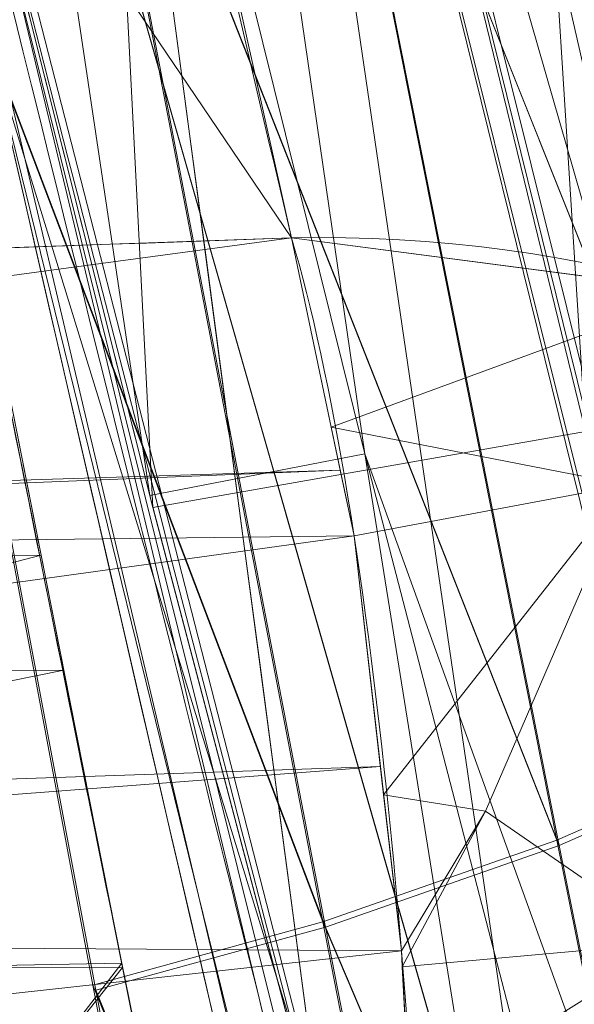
# Model space of a CAD drawing. Header units: millimetres. Extents: x -72 to 72, y -145 to 145.
# Tile 141 of 256: x -55.353 to -55.222, y -12.887 to -12.655. Entities that reach past the tile are written whole.
import ezdxf

# ---------------------------------------------------------------- set-up
doc = ezdxf.new("R2010")
doc.units = ezdxf.units.MM
doc.layers.add('1', color=7, linetype='CONTINUOUS')

msp = doc.modelspace()

# ---------------------------------------------------------------- linework, layer by layer
at = {"layer": '1', "color": 163, "linetype": 'Continuous', "lineweight": 13}
msp.add_line((-56.00921613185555, -7.430861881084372, 18.81189517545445), (-52.23216827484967, -35.89999936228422, 18.77893337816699), dxfattribs=at)
at = {"layer": '1', "color": 163, "linetype": 'Continuous', "lineweight": 13, "extrusion": (0, 0, -1)}
for centre, radius in [((0, 2.781752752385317e-14, 144.004626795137), 61.0180546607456), ((-5.6843418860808e-14, -1.73472347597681e-14, 147), 60.9142135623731), ((3.46944695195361e-15, 0, 145), 60), ((-5.6843418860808e-14, -1.73472347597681e-14, 146), 59.50000000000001), ((0, -8.448341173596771e-14, 124.369789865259), 56.3952855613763)]:
    msp.add_circle(centre, radius, dxfattribs=at)
at = {"layer": '1', "color": 163, "linetype": 'Continuous', "lineweight": 13}
for centre, radius in [((0, -2.03130073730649e-13, -145), 60.4433756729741), ((5.6843418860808e-14, -1.73472347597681e-14, -146.707106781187), 60.20710678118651), ((-3.46944695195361e-15, 0, -146), 60)]:
    msp.add_circle(centre, radius, dxfattribs=at)
msp.add_arc((0, 1.973953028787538e-14, -142.505083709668), 63.56377365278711, 189.6208549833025, 222.2786899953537, dxfattribs=at)
at = {"layer": '1', "color": 163, "linetype": 'Continuous', "lineweight": 13, "extrusion": (-0.109210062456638, 0.4655729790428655, 0.8782453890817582)}
msp.add_arc((56.79999999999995, -13.24591071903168, -24.32645511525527), 0.3, 180.0000000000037, 256.3472461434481, dxfattribs=at)
at = {"layer": '1', "color": 163, "linetype": 'Continuous', "lineweight": 13, "extrusion": (0.9895330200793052, 0.03455525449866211, 0.1401083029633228)}
msp.add_arc((-11.03374828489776, -19.61915458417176, -59.0492653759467), 0.3, 179.9999999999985, 332.0093588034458, dxfattribs=at)
at = {"layer": '1', "color": 163, "linetype": 'Continuous', "lineweight": 13}
for points, knots in [([(-56.0092195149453, 7.430836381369, -40.1881047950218), (-56.38767568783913, 4.578259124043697, -40.18600039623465), (-56.64075283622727, 0.1337488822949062, -40.18517426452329), (-56.24041456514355, -6.020940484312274, -40.18873368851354), (-55.54351012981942, -10.71621283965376, -40.19373372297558), (-54.41900416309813, -15.45484477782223, -40.20106422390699), (-52.84662861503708, -20.19210887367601, -40.21072519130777), (-50.80930273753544, -24.8840909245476, -40.2227166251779), (-48.29613211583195, -29.47758556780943, -40.23703852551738), (-45.29549098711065, -33.91822466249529, -40.25369089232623), (-41.8019172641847, -38.14185204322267, -40.27267372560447), (-37.82569878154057, -42.09225020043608, -40.29398702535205), (-33.38333123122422, -45.70420284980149, -40.31763079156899), (-28.49088723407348, -48.91009564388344, -40.34360502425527), (-21.41016006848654, -52.54962415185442, -40.38134462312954), (-15.5376816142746, -54.48108172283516, -40.41314502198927), (-11.445770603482, -55.3284003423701, -40.43589893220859)], [0, 0, 0, 0, 0.125, 0.1875, 0.25, 0.3125, 0.375, 0.4375, 0.5, 0.5625, 0.625, 0.6875, 0.75, 0.8125, 0.875, 1, 1, 1, 1]), ([(-55.79206164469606, 7.398561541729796, -43.18008904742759), (-56.02458079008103, 5.645469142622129, -43.17850631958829), (-56.32216527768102, 2.145282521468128, -43.17631762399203), (-56.2774919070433, -3.083071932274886, -43.17589833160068), (-55.74469622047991, -8.317168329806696, -43.17832533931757), (-54.72088675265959, -13.50770784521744, -43.18361554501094), (-53.47375240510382, -17.70598476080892, -43.19032117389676), (-52.24993602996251, -20.97159237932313, -43.1970039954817), (-51.21943771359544, -23.37545791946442, -43.20267281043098), (-50.07211843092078, -25.74001208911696, -43.20902270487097), (-48.38893654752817, -28.83185243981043, -43.21838366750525), (-46.01474015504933, -32.54916112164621, -43.23166013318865), (-42.79579392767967, -36.67874397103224, -43.24974804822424), (-39.80590965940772, -39.8550863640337, -43.26661311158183), (-37.22554922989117, -42.23774127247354, -43.28120343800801), (-35.20249638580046, -43.93723232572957, -43.29265772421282), (-33.10278230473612, -45.54055131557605, -43.30455868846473), (-30.93842460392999, -47.03880768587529, -43.31683624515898), (-28.72004833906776, -48.42495516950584, -43.32942842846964), (-25.67962645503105, -50.13475593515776, -43.34669906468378), (-22.51737436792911, -51.63244938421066, -43.36467929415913), (-19.23182754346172, -52.91446779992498, -43.3833775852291), (-15.89144214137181, -54.03891938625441, -43.40239509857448), (-13.34178061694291, -54.70350458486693, -43.41691632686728), (-11.6398303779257, -55.06359028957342, -43.42660953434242)], [0, 0, 0, 0, 0.0625, 0.125, 0.1875, 0.25, 0.3125, 0.34375, 0.375, 0.40625, 0.4375, 0.5, 0.5625, 0.625, 0.65625, 0.6875, 0.71875, 0.75, 0.78125, 0.8125, 0.875, 0.90625, 0.9375, 1, 1, 1, 1]), ([(-56.50000000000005, -4.895578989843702e-16, -15.81462433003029), (-56.49999999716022, -0.967056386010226, -15.8120534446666), (-56.45043392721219, -2.918040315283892, -15.80691167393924), (-56.14086936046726, -6.892608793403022, -15.79662813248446), (-55.33779639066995, -11.96000647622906, -15.78377370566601), (-53.65336816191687, -18.09517495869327, -15.76834839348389), (-51.21658996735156, -24.15893938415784, -15.75292308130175), (-48.02467232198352, -30.0154777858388, -15.73749776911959), (-44.10762326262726, -35.52636955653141, -15.72207245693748), (-39.52881410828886, -40.56063158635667, -15.70664714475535), (-36.0977595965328, -43.52332059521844, -15.69636360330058), (-34.30725113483, -44.89167162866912, -15.6912218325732)], [0, 0, 0, 0, 0.0625, 0.125, 0.25, 0.375, 0.5, 0.625, 0.75, 0.875, 1, 1, 1, 1]), ([(-54.1748946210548, -21.2568850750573, 31.5), (-54.6638936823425, -17.571101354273, 31.499871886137), (-55.1250233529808, -14.095380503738, 30.1514430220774), (-55.6314401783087, -10.2783120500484, 26.7224698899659), (-55.7653499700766, -9.26897978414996, 25.3941579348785), (-55.9577956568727, -7.81843880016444, 22.2910702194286), (-56.0092096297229, -7.43091089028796, 20.5929966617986), (-56.0092195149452, -7.43083638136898, 18.8118952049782)], [0, 0, 0, 0, 0.5, 0.5, 0.75, 0.75, 1, 1, 1, 1]), ([(-56.00921274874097, -7.43088738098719, 18.81189514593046), (-55.84778768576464, -8.64761337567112, 18.27553385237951), (-55.57446086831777, -10.46857355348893, 17.47101728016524), (-55.14800137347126, -12.88831644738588, 16.40328050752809), (-54.79726728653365, -14.6992013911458, 15.60654748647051), (-54.41554179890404, -16.50502466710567, 14.8125598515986), (-53.86455365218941, -18.90435921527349, 13.75579519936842), (-53.09654226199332, -21.8880547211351, 12.44277299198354), (-52.04587146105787, -25.44201606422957, 10.88781178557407), (-50.86235861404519, -28.96561770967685, 9.35961010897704), (-49.54285790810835, -32.4561508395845, 7.86666250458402), (-48.56815383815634, -34.75713714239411, 6.899976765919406), (-48.05581082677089, -35.9000126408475, 6.425037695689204)], [0, 0, 0, 0, 0.125, 0.1875, 0.25, 0.3125, 0.375, 0.5, 0.625, 0.75, 0.875, 1, 1, 1, 1]), ([(-47.46844656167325, -30.64305029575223, -0.8061324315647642), (-48.05961782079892, -29.72727555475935, -0.05716055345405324), (-49.17838392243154, -27.87812518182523, 1.469014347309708), (-50.67197279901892, -25.05862759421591, 3.829412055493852), (-51.76788006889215, -22.67685427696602, 5.845017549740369), (-52.55819579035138, -20.75314257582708, 7.47955347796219), (-53.10827526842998, -19.30177147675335, 8.715144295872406), (-53.61576125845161, -17.84355812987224, 9.960823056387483), (-54.23731669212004, -15.88719951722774, 11.62907026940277), (-54.91085441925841, -13.42264493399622, 13.72871973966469), (-55.55516477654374, -10.43872688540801, 16.26421220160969), (-55.8760261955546, -8.43476743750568, 17.96132468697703), (-56.00921263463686, -7.430887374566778, 18.8118951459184)], [0, 0, 0, 0, 0.125, 0.25, 0.375, 0.4375, 0.5, 0.5625, 0.625, 0.75, 0.875, 1, 1, 1, 1]), ([(-55.6517196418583, -9.75377054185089, 10.8250013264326), (-55.5948279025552, -10.0783787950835, 10.8250268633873), (-55.5350931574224, -10.4025015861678, 10.8250538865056), (-55.3540436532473, -11.3388349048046, 10.8251360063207), (-55.2253875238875, -11.9497259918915, 10.8251944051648), (-54.94794345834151, -13.1667426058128, 10.8253205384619), (-54.79911314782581, -13.773034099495, 10.8253884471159), (-54.6403041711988, -14.3766114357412, 10.8254621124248)], [0, 0, 0, 0, 0.208854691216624, 0.208854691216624, 0.604427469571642, 0.604427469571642, 1, 1, 1, 1]), ([(-54.919959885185, -14.4502288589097, 10.5256571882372), (-54.9199649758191, -14.4502095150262, 10.5256571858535), (-54.9199700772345, -14.4501901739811, 10.5256571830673), (-55.0796217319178, -13.8435290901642, 10.5255824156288), (-55.2292372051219, -13.2341583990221, 10.5255134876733), (-55.50814993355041, -12.0109394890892, 10.5253854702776), (-55.63748912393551, -11.3969242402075, 10.5253262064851), (-55.8194998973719, -10.4558003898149, 10.5252428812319), (-55.8795518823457, -10.130018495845, 10.5252154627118), (-55.9367457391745, -9.803748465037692, 10.5251895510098)], [0, 0, 0, 0, 1.26115618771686e-05, 1.26115618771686e-05, 0.395572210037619, 0.395572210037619, 0.79114483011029, 0.79114483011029, 1, 1, 1, 1]), ([(-55.2885238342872, -12.7061228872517, -27.8383366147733), (-55.3461054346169, -12.460657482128, -27.3752969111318), (-55.4019832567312, -12.2151040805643, -26.9120888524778), (-55.5513483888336, -11.5379879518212, -25.6347815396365), (-55.6413060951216, -11.1062481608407, -24.8203436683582), (-55.7491323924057, -10.5569052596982, -23.7840497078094), (-55.7717920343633, -10.4394987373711, -23.5625706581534), (-55.794070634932, -10.3220767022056, -23.3410618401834)], [0, 0, 0, 0, 0.309212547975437, 0.309212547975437, 0.852385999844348, 0.852385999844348, 1, 1, 1, 1]), ([(-54.6403041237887, -14.3766116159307, 9.17453788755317), (-54.7811577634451, -13.8412762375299, 9.1746032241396), (-54.9141604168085, -13.3038133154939, 9.17466422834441), (-55.16427993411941, -12.2253257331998, 9.17477843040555), (-55.2814254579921, -11.6841850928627, 9.17483170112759), (-55.4135444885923, -11.027352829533, 9.174891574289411), (-55.43615182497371, -10.913135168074, 9.17490180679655), (-55.4584057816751, -10.7988492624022, 9.17491185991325)], [0, 0, 0, 0, 0.452424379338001, 0.452424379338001, 0.904848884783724, 0.904848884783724, 1, 1, 1, 1]), ([(-55.74240523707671, -10.854176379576, 9.47472235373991), (-55.72003313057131, -10.9690469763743, 9.47471215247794), (-55.6973057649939, -11.083848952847, 9.47470176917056), (-55.5644853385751, -11.7440408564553, 9.47464101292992), (-55.4467178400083, -12.2879486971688, 9.474586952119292), (-55.1952748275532, -13.3719298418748, 9.47447104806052), (-55.061571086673, -13.9121198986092, 9.47440913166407), (-54.9199700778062, -14.4501901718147, 9.47434281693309), (-54.9199649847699, -14.450209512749, 9.47434281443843), (-54.9199598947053, -14.4502288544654, 9.47434281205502)], [0, 0, 0, 0, 0.0951512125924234, 0.0951512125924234, 0.547575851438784, 0.547575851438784, 0.99998373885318, 0.99998373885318, 1, 1, 1, 1]), ([(-55.88612754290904, -12.23954941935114, 6.089287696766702), (-55.85059944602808, -12.41748333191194, 6.089174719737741), (-55.77869664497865, -12.7691375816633, 6.054499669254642), (-55.66952130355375, -13.2798950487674, 5.900403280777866), (-55.58299770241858, -13.67054627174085, 5.693434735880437), (-55.51849878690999, -13.95616024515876, 5.483429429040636), (-55.47338640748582, -14.15405077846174, 5.305928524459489), (-55.43216048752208, -14.33387580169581, 5.109900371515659), (-55.39489755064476, -14.49603731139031, 4.893579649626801), (-55.3633153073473, -14.63464594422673, 4.664949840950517), (-55.33748926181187, -14.75008017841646, 4.423676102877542), (-55.31743625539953, -14.8429037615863, 4.167436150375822), (-55.30005890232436, -14.93088029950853, 3.818793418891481), (-55.29738882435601, -14.95785709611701, 3.550484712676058), (-55.30047648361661, -14.95774927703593, 3.36842170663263)], [0, 0, 0, 0, 0.125, 0.25, 0.375, 0.4375, 0.5, 0.5625, 0.625, 0.6875, 0.75, 0.8125, 0.875, 1, 1, 1, 1]), ([(-55.3004764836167, -14.95774927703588, 2.21052546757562), (-55.29738882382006, -14.9578570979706, 2.028633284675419), (-55.30020050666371, -14.93035183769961, 1.755681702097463), (-55.31787378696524, -14.84126779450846, 1.406430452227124), (-55.33765623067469, -14.74944792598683, 1.153916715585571), (-55.36359854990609, -14.63355817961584, 0.912001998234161), (-55.40652624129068, -14.44559320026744, 0.603030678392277), (-55.47145388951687, -14.16306793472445, 0.2635371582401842), (-55.55087793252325, -13.81409626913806, -0.01933700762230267), (-55.61820836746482, -13.51178725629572, -0.1985951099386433), (-55.67058775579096, -13.2729613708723, -0.3103602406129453), (-55.72496185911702, -13.02086990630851, -0.399722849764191), (-55.79690801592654, -12.68010648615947, -0.4840857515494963), (-55.85058020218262, -12.41757199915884, -0.5102275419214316), (-55.88612754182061, -12.23954941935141, -0.5103405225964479)], [0, 0, 0, 0, 0.125, 0.1875, 0.25, 0.3125, 0.375, 0.5, 0.625, 0.6875, 0.75, 0.8125, 0.875, 1, 1, 1, 1]), ([(-54.6960387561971, -14.97885670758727, 3.36842170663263), (-54.69603918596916, -14.97885668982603, 3.483491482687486), (-54.70081776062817, -14.9648622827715, 3.728262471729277), (-54.72759878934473, -14.88128345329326, 4.136053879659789), (-54.77949100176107, -14.71350708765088, 4.577214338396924), (-54.85934779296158, -14.44729141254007, 5.01831140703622), (-54.95144451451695, -14.12961846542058, 5.366354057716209), (-55.03941032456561, -13.81724252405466, 5.612790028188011), (-55.11270501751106, -13.55146372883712, 5.77799980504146), (-55.1913680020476, -13.2605666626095, 5.914979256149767), (-55.3032278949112, -12.83770466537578, 6.055446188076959), (-55.39336090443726, -12.48528877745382, 6.104626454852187), (-55.45460625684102, -12.23966405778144, 6.104356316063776)], [0, 0, 0, 0, 0.125, 0.25, 0.375, 0.5, 0.625, 0.6875, 0.75, 0.8125, 0.875, 1, 1, 1, 1]), ([(-55.1305598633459, -13.92724244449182, 2.21052546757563), (-55.12739066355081, -13.92713176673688, 2.097604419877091), (-55.12667434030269, -13.90476373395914, 1.876335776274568), (-55.14230341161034, -13.80492260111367, 1.55240433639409), (-55.17229986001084, -13.64667060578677, 1.260719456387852), (-55.21559773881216, -13.4321404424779, 1.002813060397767), (-55.26803050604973, -13.17574725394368, 0.7956152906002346), (-55.34732395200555, -12.78673414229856, 0.5896426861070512), (-55.41257996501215, -12.45837592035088, 0.5252128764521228), (-55.45460625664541, -12.23966405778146, 0.5254091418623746)], [0, 0, 0, 0, 0.125, 0.25, 0.375, 0.5, 0.625, 0.75, 1, 1, 1, 1]), ([(-55.45460625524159, -12.23966405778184, -0.5254091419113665), (-55.41185406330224, -12.41867621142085, -0.5255402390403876), (-55.34737460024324, -12.68274231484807, -0.4996196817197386), (-55.2610187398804, -13.02563227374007, -0.4152352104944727), (-55.19583735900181, -13.27936605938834, -0.3256800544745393), (-55.13265069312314, -13.519819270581, -0.2135590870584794), (-55.05091055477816, -13.8242808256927, -0.03359442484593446), (-54.95347438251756, -14.17590801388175, 0.2506349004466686), (-54.87053460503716, -14.46082041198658, 0.59202368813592), (-54.81319721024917, -14.65051496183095, 0.9028864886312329), (-54.77644761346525, -14.76756167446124, 1.146354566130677), (-54.74585789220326, -14.86039572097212, 1.400563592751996), (-54.71377490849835, -14.95061961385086, 1.752258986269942), (-54.70015594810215, -14.97871292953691, 2.027234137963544), (-54.6960387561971, -14.97885670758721, 2.21052546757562)], [0, 0, 0, 0, 0.125, 0.1875, 0.25, 0.3125, 0.375, 0.5, 0.625, 0.6875, 0.75, 0.8125, 0.875, 1, 1, 1, 1]), ([(-55.4115565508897, -12.4330739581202, -32.1572935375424), (-55.3121166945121, -12.8761706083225, -32.1573393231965), (-55.2073529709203, -13.3181059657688, -32.1573878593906), (-55.0095327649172, -14.1101305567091, -32.1574799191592), (-54.9183873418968, -14.4607478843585, -32.1575224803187), (-54.8238993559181, -14.810444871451, -32.1575668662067)], [0, 0, 0, 0, 0.556281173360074, 0.556281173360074, 1, 1, 1, 1]), ([(-55.2646914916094, -14.7950489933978, -32.1423166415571), (-55.3699560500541, -14.4017700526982, -32.1422975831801), (-55.4710290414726, -14.0073452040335, -32.1422794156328), (-55.66314816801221, -13.2229025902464, -32.1422449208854), (-55.7543412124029, -12.8328742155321, -32.1422285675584), (-55.84142488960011, -12.4419530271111, -32.1422130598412)], [0, 0, 0, 0, 0.504098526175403, 0.504098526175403, 1, 1, 1, 1])]:
    msp.add_open_spline(points, degree=3, knots=knots, dxfattribs=at)
for points in [[(-55.50895389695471, -10.5313312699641, -23.2014611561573), (-55.35345526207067, -11.35279009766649, -24.75919524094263), (-55.18488994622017, -12.14335263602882, -26.25835059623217), (-55.00683418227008, -12.9030250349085, -27.6989272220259)], [(-55.4546062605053, -12.23966405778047, 5.053538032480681), (-55.43341812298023, -12.34981133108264, 5.053636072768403), (-55.39127209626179, -12.56597409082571, 5.032658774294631), (-55.32765971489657, -12.883263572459, 4.937935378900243), (-55.2688401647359, -13.17239807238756, 4.785756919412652), (-55.21550725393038, -13.43250618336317, 4.57562368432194), (-55.17303958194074, -13.64368836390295, 4.322654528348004), (-55.14226576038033, -13.8050610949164, 4.026467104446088), (-55.12691649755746, -13.90388059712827, 3.706370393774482), (-55.12739066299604, -13.92713176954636, 3.481420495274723), (-55.130559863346, -13.92724244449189, 3.36842170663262)], [(-55.8369195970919, -12.7252717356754, -27.9159821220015), (-55.6541210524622, -12.7188887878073, -27.8900999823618), (-55.47132246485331, -12.7125058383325, -27.8642181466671), (-55.2885238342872, -12.7061228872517, -27.8383366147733)]]:
    msp.add_open_spline(points, degree=3, dxfattribs=at)
for points in [[(-56.89024180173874, 41.52245447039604, -163.0000025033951), (-52.44118720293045, 40.07687047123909, -163.0000025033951), (-55.84102869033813, -40.98785668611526, -163.0000025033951), (-62.30000033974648, 2.306488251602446e-14, -163.0000025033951)], [(-51.26524344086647, -40.01524299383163, -163.0000025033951), (-55.84102869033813, -40.98785668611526, -163.0000025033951), (-52.44118720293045, 40.07687047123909, -163.0000025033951)], [(-57.48506635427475, -18.67802999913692, -144.9999958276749), (-60.11226028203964, -6.318053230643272, -144.9999958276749), (-59.99999865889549, 0, -144.9999958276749), (-54.8127256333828, -24.40419793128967, -144.9999958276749)], [(-58.68885666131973, -12.47470173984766, -145.9999978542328), (-59.99999865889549, 7.347880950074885e-15, -145.9999978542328), (-59.50000137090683, -1.734723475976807e-14, -145.9999978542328), (-54.35595288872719, -24.20083060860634, -145.9999978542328)], [(-51.48215219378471, -16.72756485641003, -123.8834485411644), (-54.13153767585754, -7.864786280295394e-14, -123.8834485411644), (-56.3952848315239, -7.767609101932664e-14, -124.3697926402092), (-53.63510549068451, -17.42710173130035, -124.3697926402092)], [(-56.27178400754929, -5.040970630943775, -40.18835723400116), (-56.07477203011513, -4.807965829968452, -43.17685589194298), (-54.33730408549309, -13.60801607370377, -43.18582639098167)], [(-51.38519778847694, -12.16170284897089, -59.45028364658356), (-54.47616055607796, -12.90471851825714, -43.18511113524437), (-56.07477203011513, -4.807965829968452, -43.17685589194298)], [(-54.33730408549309, -13.60801607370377, -43.18582639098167), (-54.59417030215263, -13.67709878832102, -40.1996448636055), (-56.27178400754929, -5.040970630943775, -40.18835723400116)], [(-55.16273528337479, -12.21966464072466, -32.4372909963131), (-56.27178400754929, -5.040970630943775, -40.18835723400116), (-54.59772050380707, -13.65883089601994, -40.19961878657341)], [(-55.57294189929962, -10.71924343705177, 27.05173939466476), (-55.07636442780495, -14.46213573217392, 29.66399677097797), (-55.29748648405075, -6.121284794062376, 35.35682708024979)], [(-54.76291477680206, -9.342835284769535, 37.38521039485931), (-55.29748648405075, -6.121284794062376, 35.35682708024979), (-55.07636442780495, -14.46213573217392, 29.66399677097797)], [(-55.90719729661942, -8.199820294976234, 23.02965894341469), (-56.00921437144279, -7.430861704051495, 18.81189458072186), (-52.23216861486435, -35.90000048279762, 18.77893321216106)], [(-53.6927618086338, -17.58798211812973, 10.17858553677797), (-56.00921437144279, -7.430861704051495, 18.81189458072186), (-54.55920472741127, -14.68137931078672, 10.76085958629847)], [(-55.1944226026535, -12.07582373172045, 10.82520838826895), (-54.64030429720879, -14.37661144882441, 10.82546170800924), (-56.00921437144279, -7.430861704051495, 18.81189458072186)], [(-54.64030429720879, -14.37661144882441, 10.82546170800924), (-54.55920472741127, -14.68137931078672, 10.76085958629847), (-56.00921437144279, -7.430861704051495, 18.81189458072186)], [(-56.00921437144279, -7.430887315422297, 18.81189458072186), (-52.85102128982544, -20.62619663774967, 10.56393515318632), (-52.89638042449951, -21.29850536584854, 11.49737183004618)], [(-52.85102128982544, -20.62619663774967, 10.56393515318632), (-56.00921437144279, -7.430887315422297, 18.81189458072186), (-53.6927618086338, -17.58798211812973, 10.17858553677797)], [(-52.89638042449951, -21.29850536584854, 11.49737183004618), (-52.88083851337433, -21.9598226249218, 12.41813320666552), (-56.00921437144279, -7.430887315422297, 18.81189458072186)], [(-52.23216861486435, -35.90000048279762, 18.77893321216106), (-56.00921437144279, -7.430887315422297, 18.81189458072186), (-52.81071737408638, -22.28547632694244, 12.27482222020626)], [(-55.57294189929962, -10.71924343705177, 27.05173939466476), (-55.90719729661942, -8.199820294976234, 23.02965894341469), (-52.23216861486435, -35.90000048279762, 18.77893321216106)], [(-55.67321926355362, -9.75754763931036, 10.71265526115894), (-55.73459714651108, -9.768311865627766, 10.61666011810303), (-54.72160875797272, -14.39802907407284, 10.61718910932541)], [(-54.66139689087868, -14.38217423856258, 10.71316096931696), (-54.66034635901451, -14.38189763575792, 10.71875169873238), (-55.67215010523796, -9.757359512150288, 10.71825250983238), (-55.67321926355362, -9.75754763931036, 10.71265526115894)], [(-55.67321926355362, -9.75754763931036, 10.71265526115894), (-54.72160875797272, -14.39802907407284, 10.61718910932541), (-54.66139689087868, -14.38217423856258, 10.71316096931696)], [(-55.1944226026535, -12.07582373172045, 10.82520838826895), (-55.67215010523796, -9.757359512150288, 10.71825250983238), (-54.66034635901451, -14.38189763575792, 10.71875169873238)], [(-54.81218546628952, -14.42186906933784, 10.55150479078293), (-55.73459714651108, -9.768311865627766, 10.61666011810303), (-55.82691729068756, -9.784497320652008, 10.55098511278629)], [(-54.81218546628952, -14.42186906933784, 10.55150479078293), (-54.72160875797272, -14.39802907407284, 10.61718910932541), (-55.73459714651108, -9.768311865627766, 10.61666011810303)], [(-55.82691729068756, -9.784497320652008, 10.55098511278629), (-55.8323934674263, -9.785457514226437, 10.54969988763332), (-54.8175536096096, -14.42328188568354, 10.55021677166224)], [(-54.8175536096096, -14.42328188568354, 10.55021677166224), (-55.8323934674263, -9.785457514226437, 10.54969988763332), (-55.49639090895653, -12.04883120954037, 10.52539050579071)], [(-55.82691729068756, -9.784497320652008, 10.55098511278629), (-54.8175536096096, -14.42328188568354, 10.55021677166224), (-54.81218546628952, -14.42186906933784, 10.55150479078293)], [(-63.58210742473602, -22.15305902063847, -124.5606690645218), (-48.8397516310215, -28.19764241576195, -124.3697926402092), (-55.53851276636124, -9.792938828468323, -124.3697926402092)], [(-55.1961325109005, -12.71815970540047, -27.82046608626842), (-55.69914355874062, -10.33574994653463, -23.32426607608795), (-55.55453151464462, -11.51470839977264, -25.59086494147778)], [(-55.69436028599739, -10.33643912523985, -23.3234204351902), (-55.69914355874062, -10.33574994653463, -23.32426607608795), (-55.1961325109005, -12.71815970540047, -27.82046608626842)], [(-55.69436028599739, -10.33643912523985, -23.3234204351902), (-55.1961325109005, -12.71815970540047, -27.82046608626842), (-55.19164726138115, -12.71874364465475, -27.81959995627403)], [(-55.19164726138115, -12.71874364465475, -27.81959995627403), (-55.60853332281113, -10.37942990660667, -23.29199947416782), (-55.69436028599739, -10.33643912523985, -23.3234204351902)], [(-55.19164726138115, -12.71874364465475, -27.81959995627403), (-55.10762333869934, -12.75866199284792, -27.78798900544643), (-55.60853332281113, -10.37942990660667, -23.29199947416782)], [(-55.60745671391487, -10.37996914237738, -23.29160459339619), (-55.60853332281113, -10.37942990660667, -23.29199947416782), (-55.10762333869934, -12.75866199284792, -27.78798900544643)], [(-55.60745671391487, -10.37996914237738, -23.29160459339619), (-55.10762333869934, -12.75866199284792, -27.78798900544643), (-55.10657280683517, -12.75916118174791, -27.7875941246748)], [(-55.10657280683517, -12.75916118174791, -27.7875941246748), (-55.5434562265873, -10.44760644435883, -23.2493132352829), (-55.60745671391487, -10.37996914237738, -23.29160459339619)], [(-54.69197779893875, -13.65889981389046, -15.77948965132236), (-55.53820356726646, -10.38048602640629, -23.01814593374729), (-54.96466159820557, -13.08176293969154, -23.06110598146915)], [(-55.53820356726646, -10.38048602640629, -23.01814593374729), (-54.99755591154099, -12.94291764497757, -23.27420189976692), (-54.96466159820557, -13.08176293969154, -23.06110598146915)], [(-54.99755591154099, -12.94291764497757, -23.27420189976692), (-55.53820356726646, -10.38048602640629, -23.01814593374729), (-55.50895258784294, -10.53133141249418, -23.20146188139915)], [(-55.53820356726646, -10.38048602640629, -23.01814593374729), (-54.69197779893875, -13.65889981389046, -15.77948965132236), (-55.11743575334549, -12.42248341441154, -15.78262820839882)], [(-55.10657280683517, -12.75916118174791, -27.7875941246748), (-55.04265427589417, -12.82293256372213, -27.74583920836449), (-55.5434562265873, -10.44760644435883, -23.2493132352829)], [(-55.5434562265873, -10.44760644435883, -23.2493132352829), (-55.04265427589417, -12.82293256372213, -27.74583920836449), (-55.04185706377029, -12.82471790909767, -27.74479426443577)], [(-55.04185706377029, -12.82471790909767, -27.74479426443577), (-55.54265156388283, -10.4496143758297, -23.24816770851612), (-55.5434562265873, -10.44760644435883, -23.2493132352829)], [(-55.54265156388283, -10.4496143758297, -23.24816770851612), (-55.04185706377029, -12.82471790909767, -27.74479426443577), (-55.00692129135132, -12.90304586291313, -27.69892662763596)], [(-55.00692129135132, -12.90304586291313, -27.69892662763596), (-55.50979822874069, -10.53149066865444, -23.20146188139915), (-55.54265156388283, -10.4496143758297, -23.24816770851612)], [(-55.50895258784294, -10.53133141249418, -23.20146188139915), (-55.00683560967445, -12.90302537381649, -27.69892662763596), (-55.00683560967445, -12.90302537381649, -23.48879165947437)], [(-55.00683560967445, -12.90302537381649, -23.48879165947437), (-54.99755591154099, -12.94291764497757, -23.27420189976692), (-55.50895258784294, -10.53133141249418, -23.20146188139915)], [(-52.23216861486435, -35.90000048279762, 18.77893321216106), (-54.17489632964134, -21.25688455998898, 31.50000050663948), (-54.9570769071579, -15.36125689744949, 30.29151447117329), (-55.57294189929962, -10.71924343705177, 27.05173939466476)], [(-54.72160875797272, -14.39802907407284, 9.382810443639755), (-55.54098263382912, -10.81494707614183, 9.383240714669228), (-55.47982826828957, -10.80303080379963, 9.28724929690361)], [(-55.47982826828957, -10.80303080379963, 9.28724929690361), (-55.47876283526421, -10.80282218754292, 9.281652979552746), (-54.66034635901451, -14.38189763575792, 9.281247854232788), (-54.66139689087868, -14.38217423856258, 9.28683951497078)], [(-55.47982826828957, -10.80303080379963, 9.28724929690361), (-54.66139689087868, -14.38217423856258, 9.28683951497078), (-54.72160875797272, -14.39802907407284, 9.382810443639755)], [(-54.66034635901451, -14.38189763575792, 9.281247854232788), (-55.47876283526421, -10.80282218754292, 9.281652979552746), (-55.0784096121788, -12.59439159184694, 9.174739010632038)], [(-55.63297122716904, -10.83286479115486, 9.448916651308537), (-55.54098263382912, -10.81494707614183, 9.383240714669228), (-54.72160875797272, -14.39802907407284, 9.382810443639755)], [(-54.81218546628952, -14.42186906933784, 9.44849569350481), (-55.63842132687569, -10.83392649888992, 9.45020280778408), (-55.63297122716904, -10.83286479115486, 9.448916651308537)], [(-55.63297122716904, -10.83286479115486, 9.448916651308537), (-54.72160875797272, -14.39802907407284, 9.382810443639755), (-54.81218546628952, -14.42186906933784, 9.44849569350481)], [(-54.81218546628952, -14.42186906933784, 9.44849569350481), (-54.8175536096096, -14.42328188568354, 9.449782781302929), (-55.63842132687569, -10.83392649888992, 9.45020280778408)], [(-55.36039173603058, -12.65890058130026, 9.47454757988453), (-55.63842132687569, -10.83392649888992, 9.45020280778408), (-54.8175536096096, -14.42328188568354, 9.449782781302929)], [(-55.28852343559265, -12.70612329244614, -27.83833630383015), (-55.55453151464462, -11.51470839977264, -25.59086494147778), (-56.09258264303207, -11.51868421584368, -25.63880942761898)], [(-55.55453151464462, -11.51470839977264, -25.59086494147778), (-55.28852343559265, -12.70612329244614, -27.83833630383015), (-55.1961325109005, -12.71815970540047, -27.82046608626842)], [(-56.09258264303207, -11.51868421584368, -25.63880942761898), (-55.83691969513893, -12.72527128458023, -27.91598252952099), (-55.28852343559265, -12.70612329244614, -27.83833630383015)], [(-55.49639090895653, -12.04883120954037, 10.52539050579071), (-54.9430325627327, -14.3622737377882, 10.52564661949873), (-54.8175536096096, -14.42328188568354, 10.55021677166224)], [(-55.35586923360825, -14.45009093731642, 10.51043532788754), (-54.9430325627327, -14.3622737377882, 10.52564661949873), (-55.49639090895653, -12.04883120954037, 10.52539050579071)], [(-55.19185587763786, -12.18165177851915, 6.295931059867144), (-55.2542582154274, -12.19543535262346, 6.195855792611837), (-55.12626469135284, -12.74057570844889, 6.146237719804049)], [(-55.12553825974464, -12.74355687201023, -0.5663547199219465), (-55.2542582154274, -12.19543535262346, -0.6169085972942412), (-55.21785840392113, -12.18739710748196, -0.6642579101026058)], [(-55.21899834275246, -12.75188941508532, -0.4996847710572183), (-55.3496889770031, -12.21650466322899, -0.5494667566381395), (-55.2542582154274, -12.19543535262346, -0.6169085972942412)], [(-55.12626469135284, -12.74057570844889, 6.146237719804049), (-55.2542582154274, -12.19543535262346, 6.195855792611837), (-55.29916286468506, -12.20535114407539, 6.156911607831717)], [(-55.2542582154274, -12.19543535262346, -0.6169085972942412), (-55.12553825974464, -12.74355687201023, -0.5663547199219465), (-55.21899834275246, -12.75188941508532, -0.4996847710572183)], [(-55.29916286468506, -12.20535114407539, 6.156911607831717), (-55.3496889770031, -12.21650466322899, 6.128414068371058), (-55.08868768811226, -13.26248701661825, 5.929028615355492)], [(-55.28681725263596, -12.54070177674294, 0.5779536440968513), (-55.17303198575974, -12.82527111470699, 0.6922016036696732), (-55.29916286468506, -12.20535114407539, 0.5779645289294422)], [(-55.29916286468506, -12.20535114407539, 0.5779645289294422), (-55.17303198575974, -12.82527111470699, 0.6922016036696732), (-55.18965050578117, -12.50510942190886, 0.6429354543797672)], [(-55.12626469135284, -12.74057570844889, 6.146237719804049), (-55.29916286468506, -12.20535114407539, 6.156911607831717), (-55.04055693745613, -13.26234266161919, 5.956566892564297)], [(-55.08868768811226, -13.26248701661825, 5.929028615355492), (-55.04055693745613, -13.26234266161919, 5.956566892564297), (-55.29916286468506, -12.20535114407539, 6.156911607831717)], [(-55.32126873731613, -12.76983506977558, -0.4729545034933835), (-55.45460805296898, -12.23966386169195, -0.525409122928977), (-55.3496889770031, -12.21650466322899, -0.5494667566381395)], [(-55.3496889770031, -12.21650466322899, 6.128414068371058), (-55.40252849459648, -12.22816947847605, 6.111080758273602), (-55.2712120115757, -12.75711320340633, 6.061209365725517)], [(-55.08868768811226, -13.26248701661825, 5.929028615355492), (-55.3496889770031, -12.21650466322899, 6.128414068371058), (-55.2712120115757, -12.75711320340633, 6.061209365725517)], [(-55.3496889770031, -12.21650466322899, -0.5494667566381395), (-55.21899834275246, -12.75188941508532, -0.4996847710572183), (-55.32126873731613, -12.76983506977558, -0.4729545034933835)], [(-55.40252849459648, -12.22816947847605, 6.111080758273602), (-55.45460805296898, -12.23966386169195, 6.10435614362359), (-55.32201379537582, -12.76697777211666, 6.052786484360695)], [(-55.32201379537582, -12.76697777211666, 6.052786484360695), (-55.2712120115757, -12.75711320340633, 6.061209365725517), (-55.40252849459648, -12.22816947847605, 6.111080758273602)], [(-55.45460805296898, -12.23966386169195, 5.053537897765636), (-55.34769967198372, -12.78112083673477, 4.947452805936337), (-55.74705824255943, -12.78565730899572, 4.961376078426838)], [(-55.45460805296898, -12.23966386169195, -0.525409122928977), (-55.23622035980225, -13.11636902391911, -0.3534547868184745), (-55.70425093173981, -13.11172172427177, -0.3414929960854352)], [(-55.74015155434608, -12.81276065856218, 0.6240486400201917), (-55.34230172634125, -12.80829403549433, 0.6366263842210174), (-55.44077232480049, -12.30970863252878, 0.5391089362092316)], [(-55.69397658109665, -13.16002383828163, 5.907040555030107), (-55.23049458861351, -13.11243418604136, 5.962377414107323), (-55.42384833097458, -12.3594468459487, 6.084870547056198)], [(-58.89143794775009, -12.51776143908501, -146.7071026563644), (-48.70857298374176, -35.38884967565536, -146.7071026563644), (-48.13650995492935, -34.97322276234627, -145.9999978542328), (-58.19978192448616, -12.37074565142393, -145.9999978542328)], [(-55.30279129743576, -12.40866631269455, -32.18311443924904), (-55.21250888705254, -12.38840352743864, -32.24797546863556), (-54.62703481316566, -14.75725136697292, -32.24828466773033)], [(-55.13054877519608, -13.62492516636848, -32.15742483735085), (-55.41155487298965, -12.43307441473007, -32.1572944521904), (-55.30885979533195, -12.41002883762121, -32.18167275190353)], [(-54.7163188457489, -14.78138007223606, -32.18341991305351), (-55.30885979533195, -12.41002883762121, -32.18167275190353), (-55.30279129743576, -12.40866631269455, -32.18311443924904)], [(-54.7163188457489, -14.78138007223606, -32.18341991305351), (-54.72232401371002, -14.78300150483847, -32.18197822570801), (-55.30885979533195, -12.41002883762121, -32.18167275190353)], [(-55.13054877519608, -13.62492516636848, -32.15742483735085), (-55.30885979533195, -12.41002883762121, -32.18167275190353), (-54.72232401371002, -14.78300150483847, -32.18197822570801)], [(-55.30279129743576, -12.40866631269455, -32.18311443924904), (-54.62703481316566, -14.75725136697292, -32.24828466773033), (-54.7163188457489, -14.78138007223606, -32.18341991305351)], [(-55.56551367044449, -13.62155377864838, -32.14226290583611), (-55.84142357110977, -12.44195271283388, -32.14221447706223), (-55.41155487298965, -12.43307441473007, -32.1572944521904), (-55.13054877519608, -13.62492516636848, -32.15742483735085)], [(-58.68885666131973, -12.47470173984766, -144.9999958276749), (-58.68885666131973, -12.47470173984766, -145.9999978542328), (-48.54102060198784, -35.26711463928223, -145.9999978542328), (-48.54102060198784, -35.26711463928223, -144.9999958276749)], [(-54.35595288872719, -24.20083060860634, -145.9999978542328), (-54.8127256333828, -24.40419793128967, -145.9999978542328), (-58.68885666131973, -12.47470173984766, -145.9999978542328)], [(-55.2348792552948, -12.52403855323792, 4.973869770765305), (-55.18937483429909, -12.50594481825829, 4.935756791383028), (-55.1263839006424, -12.80069258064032, 4.850434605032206)], [(-55.28642982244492, -12.54154555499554, 5.000760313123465), (-55.2348792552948, -12.52403855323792, 4.973869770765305), (-55.17254024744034, -12.8265293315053, 4.88611776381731)], [(-55.1263839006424, -12.80069258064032, 4.850434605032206), (-55.17254024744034, -12.8265293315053, 4.88611776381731), (-55.2348792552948, -12.52403855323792, 4.973869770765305)], [(-55.22577837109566, -12.84845545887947, 0.6682997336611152), (-55.28681725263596, -12.54070177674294, 0.5779536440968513), (-55.34088611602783, -12.55664974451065, 0.5629121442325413)], [(-55.28681725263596, -12.54070177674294, 0.5779536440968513), (-55.22577837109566, -12.84845545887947, 0.6682997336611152), (-55.17303198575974, -12.82527111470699, 0.6922016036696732)], [(-55.34044280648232, -12.55748141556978, 5.015832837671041), (-55.28642982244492, -12.54154555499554, 5.000760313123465), (-55.22520840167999, -12.84970715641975, 4.910035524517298)], [(-55.17254024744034, -12.8265293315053, 4.88611776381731), (-55.22520840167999, -12.84970715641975, 4.910035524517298), (-55.28642982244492, -12.54154555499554, 5.000760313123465)], [(-55.2811361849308, -12.86779902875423, 0.6565719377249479), (-55.34088611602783, -12.55664974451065, 0.5629121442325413), (-55.39407953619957, -12.57037092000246, 0.558896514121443)], [(-55.34088611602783, -12.55664974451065, 0.5629121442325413), (-55.2811361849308, -12.86779902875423, 0.6565719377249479), (-55.22577837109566, -12.84845545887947, 0.6682997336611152)], [(-55.39358034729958, -12.57118210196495, 5.019888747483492), (-55.34044280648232, -12.55748141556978, 5.015832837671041), (-55.28048053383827, -12.86902744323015, 4.921796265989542)], [(-55.22520840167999, -12.84970715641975, 4.910035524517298), (-55.28048053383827, -12.86902744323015, 4.921796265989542), (-55.34044280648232, -12.55748141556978, 5.015832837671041)], [(-55.39407953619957, -12.57037092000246, 0.558896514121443), (-55.33549562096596, -12.88273464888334, 0.6559285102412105), (-55.2811361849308, -12.86779902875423, 0.6565719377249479)], [(-55.28048053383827, -12.86902744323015, 4.921796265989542), (-55.33476173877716, -12.88392674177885, 4.922485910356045), (-55.39358034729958, -12.57118210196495, 5.019888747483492)], [(-55.36039173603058, -12.65890058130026, 9.47454757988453), (-54.91995811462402, -14.45022877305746, 9.474342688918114), (-55.4402656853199, -14.12276551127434, 9.489580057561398)], [(-54.8175536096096, -14.42328188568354, 9.449782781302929), (-54.91995811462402, -14.45022877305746, 9.474342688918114), (-55.36039173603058, -12.65890058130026, 9.47454757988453)], [(-55.28852343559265, -12.70612329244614, -27.83833630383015), (-55.83691969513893, -12.72527128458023, -27.91598252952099), (-55.82362413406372, -12.77813781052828, -27.9852207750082)], [(-55.82362413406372, -12.77813781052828, -27.9852207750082), (-55.27699738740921, -12.76097632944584, -27.90622413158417), (-55.28852343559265, -12.70612329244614, -27.83833630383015)], [(-55.19164726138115, -12.71874364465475, -27.81959995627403), (-55.28852343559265, -12.70612329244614, -27.83833630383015), (-55.27911707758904, -12.75087799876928, -27.89372578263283)], [(-55.27911707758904, -12.75087799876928, -27.89372578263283), (-55.20924553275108, -12.76451256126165, -27.89660729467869), (-55.19164726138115, -12.71874364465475, -27.81959995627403)], [(-55.18708378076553, -13.27882800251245, -0.3193811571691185), (-55.32126873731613, -12.76983506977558, -0.4729545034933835), (-55.21899834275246, -12.75188941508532, -0.4996847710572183)], [(-55.20924553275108, -12.76451256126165, -27.89660729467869), (-55.27911707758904, -12.75087799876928, -27.89372578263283), (-55.27372285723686, -12.77654431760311, -27.92549133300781)], [(-55.2712120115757, -12.75711320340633, 6.061209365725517), (-55.32201379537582, -12.76697777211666, 6.052786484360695), (-55.18835783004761, -13.27418722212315, 5.900883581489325)], [(-55.2712120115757, -12.75711320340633, 6.061209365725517), (-55.13881519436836, -13.26665747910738, 5.910531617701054), (-55.08868768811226, -13.26248701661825, 5.929028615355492)], [(-55.18835783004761, -13.27418722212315, 5.900883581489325), (-55.13881519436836, -13.26665747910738, 5.910531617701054), (-55.2712120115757, -12.75711320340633, 6.061209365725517)], [(-55.27699738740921, -12.76097632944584, -27.90622413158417), (-55.82362413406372, -12.77813781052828, -27.9852207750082), (-55.82239478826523, -12.78303284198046, -27.99163199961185)], [(-55.82239478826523, -12.78303284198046, -27.99163199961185), (-55.27372285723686, -12.77654431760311, -27.92549133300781), (-55.27699738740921, -12.76097632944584, -27.90622413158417)], [(-55.20924553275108, -12.76451256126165, -27.89660729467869), (-55.27372285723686, -12.77654431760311, -27.92549133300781), (-55.26672676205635, -12.83775456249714, -27.95980684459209)], [(-55.26672676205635, -12.83775456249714, -27.95980684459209), (-55.24266138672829, -12.84160558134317, -27.96338871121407), (-55.20924553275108, -12.76451256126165, -27.89660729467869)], [(-55.24266138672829, -12.84160558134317, -27.96338871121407), (-55.19768223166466, -12.87257857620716, -27.96338871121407), (-55.13758212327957, -12.81385961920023, -27.89660729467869), (-55.20924553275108, -12.76451256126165, -27.89660729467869)], [(-55.27372285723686, -12.77654431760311, -27.92549133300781), (-55.82239478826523, -12.78303284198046, -27.99163199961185), (-55.80024048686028, -12.84908037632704, -28.03314663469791)], [(-55.80024048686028, -12.84908037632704, -28.03314663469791), (-55.26749044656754, -12.83107791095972, -27.95606479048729), (-55.27372285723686, -12.77654431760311, -27.92549133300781)], [(-55.72330579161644, -12.87893485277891, 4.943060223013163), (-55.74705824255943, -12.78565730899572, 4.961376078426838), (-55.34769967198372, -12.78112083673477, 4.947452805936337)], [(-55.72330579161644, -12.87893485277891, 4.943060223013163), (-55.34769967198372, -12.78112083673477, 4.947452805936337), (-55.32845854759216, -12.87857070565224, 4.928359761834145)], [(-55.34230172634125, -12.80829403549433, 0.6366263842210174), (-55.74015155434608, -12.81276065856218, 0.6240486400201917), (-55.72174489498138, -12.88504712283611, 0.6383880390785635)], [(-55.3286224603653, -12.87754718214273, 0.6501713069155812), (-55.34230172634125, -12.80829403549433, 0.6366263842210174), (-55.72174489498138, -12.88504712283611, 0.6383880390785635)], [(-55.17303198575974, -12.82527111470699, 0.6922016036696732), (-55.22577837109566, -12.84845545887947, 0.6682997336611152), (-55.16842380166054, -13.13225831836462, 0.8157311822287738)], [(-55.16782402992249, -13.13357520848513, 4.762180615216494), (-55.22520840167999, -12.84970715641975, 4.910035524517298), (-55.17254024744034, -12.8265293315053, 4.88611776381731)], [(-55.26749044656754, -12.83107791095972, -27.95606479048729), (-55.80024048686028, -12.84908037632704, -28.03314663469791), (-55.79284206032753, -12.87114806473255, -28.04701775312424)], [(-55.79284206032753, -12.87114806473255, -28.04701775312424), (-55.26250973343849, -12.87464611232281, -27.98048965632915), (-55.26749044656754, -12.83107791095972, -27.95606479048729)], [(-55.24266138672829, -12.84160558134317, -27.96338871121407), (-55.26672676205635, -12.83775456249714, -27.95980684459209), (-55.26250973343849, -12.87464611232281, -27.98048965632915)], [(-55.26250973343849, -12.87464611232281, -27.98048965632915), (-55.26230856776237, -12.8784216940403, -27.98099629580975), (-55.24266138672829, -12.84160558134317, -27.96338871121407)], [(-55.19768223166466, -12.87257857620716, -27.96338871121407), (-55.24266138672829, -12.84160558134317, -27.96338871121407), (-55.26230856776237, -12.8784216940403, -27.98099629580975)], [(-55.16842380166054, -13.13225831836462, 0.8157311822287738), (-55.22577837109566, -12.84845545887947, 0.6682997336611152), (-55.2811361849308, -12.86779902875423, 0.6565719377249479)], [(-55.28048053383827, -12.86902744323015, 4.921796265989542), (-55.22520840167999, -12.84970715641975, 4.910035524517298), (-55.16782402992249, -13.13357520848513, 4.762180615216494)], [(-55.22514134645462, -13.15387059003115, 0.8075687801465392), (-55.2811361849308, -12.86779902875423, 0.6565719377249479), (-55.33549562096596, -12.88273464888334, 0.6559285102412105)], [(-55.33476173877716, -12.88392674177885, 4.922485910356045), (-55.28048053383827, -12.86902744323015, 4.921796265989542), (-55.2244521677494, -13.15515767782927, 4.770361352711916)], [(-55.2811361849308, -12.86779902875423, 0.6565719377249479), (-55.22514134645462, -13.15387059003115, 0.8075687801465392), (-55.16842380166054, -13.13225831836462, 0.8157311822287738)], [(-55.16782402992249, -13.13357520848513, 4.762180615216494), (-55.2244521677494, -13.15515767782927, 4.770361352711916), (-55.28048053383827, -12.86902744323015, 4.921796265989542)], [(-55.26250973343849, -12.87464611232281, -27.98048965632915), (-55.79284206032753, -12.87114806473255, -28.04701775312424), (-55.76972290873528, -12.93033547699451, -28.05615775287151)], [(-55.26230856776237, -12.8784216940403, -27.98099629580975), (-55.26050552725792, -12.91185151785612, -27.98548899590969), (-55.19768223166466, -12.87257857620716, -27.96338871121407)], [(-55.16776815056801, -12.91826646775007, -27.96338871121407), (-55.19768223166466, -12.87257857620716, -27.96338871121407), (-55.26050552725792, -12.91185151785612, -27.98548899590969)], [(-55.76972290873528, -12.93033547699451, -28.05615775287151), (-55.26050552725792, -12.91183196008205, -27.98548713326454), (-55.26250973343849, -12.87464611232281, -27.98048965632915)], [(-55.62285706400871, -13.24912998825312, 4.697936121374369), (-55.72330579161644, -12.87893485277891, 4.943060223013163), (-55.32845854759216, -12.87857070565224, 4.928359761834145)], [(-55.3286224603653, -12.87754718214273, 0.6501713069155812), (-55.72174489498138, -12.88504712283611, 0.6383880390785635), (-55.62076717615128, -13.25710769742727, 0.8851592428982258)], [(-55.32845854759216, -12.87857070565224, 4.928359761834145), (-55.25445193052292, -13.24200071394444, 4.688722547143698), (-55.62285706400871, -13.24912998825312, 4.697936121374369)], [(-55.62076717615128, -13.25710769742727, 0.8851592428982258), (-55.25296181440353, -13.24913743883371, 0.8956038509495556), (-55.3286224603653, -12.87754718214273, 0.6501713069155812)], [(-55.33549562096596, -12.88273464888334, 0.6559285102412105), (-55.28074502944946, -13.16881831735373, 0.810040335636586), (-55.22514134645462, -13.15387059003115, 0.8075687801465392)], [(-55.2244521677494, -13.15515767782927, 4.770361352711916), (-55.27997761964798, -13.17006070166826, 4.767921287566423), (-55.33476173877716, -12.88392674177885, 4.922485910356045)]]:
    msp.add_3dface(points, dxfattribs=at)

doc.saveas('drawing.dxf')
